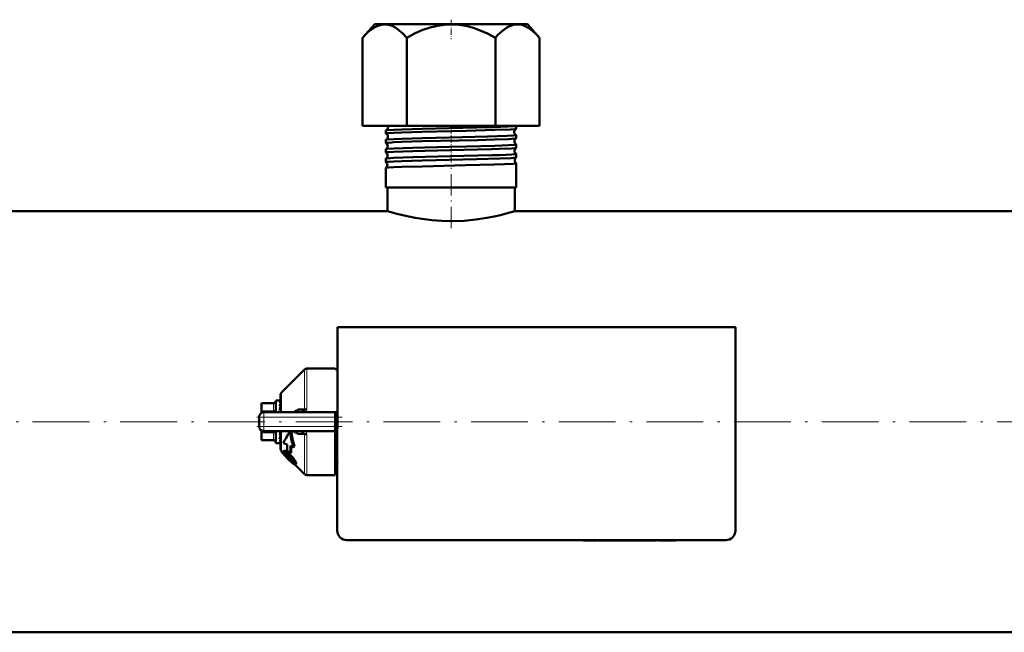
# Model space of a CAD drawing. Extents: x -1768 to 2122, y -1726 to 708.
# Tile 25 of 71: x 56 to 263, y -1670 to -1541. Entities that reach past the tile are written whole.
import ezdxf

# ---------------------------------------------------------------- set-up
doc = ezdxf.new("R2010")
doc.units = 0
doc.linetypes.add('DASHDOT', pattern=[18.5, 12, -3, 0.5, -3])

msp = doc.modelspace()

# ---------------------------------------------------------------- linework, layer by layer
at = {"color": 7, "lineweight": 50}
for p, q in [((130.44, -1541.65), (127.88, -1544.52)), ((160.72, -1541.65), (130.44, -1541.65)), ((162.69, -1541.65), (160.72, -1541.65)), ((162.69, -1541.65), (165.25, -1544.52)), ((127.88, -1563.15), (127.88, -1544.52)), ((137.22, -1563.15), (137.22, -1544.52)), ((155.91, -1563.15), (155.91, -1544.52)), ((165.25, -1563.15), (165.25, -1544.52)), ((127.88, -1563.15), (137.22, -1563.15)), ((132.81, -1564.74), (132.81, -1564.1)), ((137.22, -1563.15), (155.91, -1563.15)), ((155.91, -1563.15), (165.25, -1563.15)), ((160.32, -1563.73), (160.32, -1563.15)), ((132.81, -1566.76), (132.81, -1566.09)), ((160.32, -1565.75), (160.32, -1565.1)), ((132.81, -1568.78), (132.81, -1568.07)), ((160.32, -1567.77), (160.32, -1567.08)), ((132.81, -1570.8), (132.81, -1570.05)), ((160.32, -1569.79), (160.32, -1569.06)), ((132.81, -1576.15), (132.81, -1572.03)), ((160.32, -1576.15), (160.32, -1571.04)), ((134.49, -1576.15), (132.81, -1576.15)), ((133.12, -1581.15), (133.12, -1576.15)), ((160.32, -1576.15), (134.49, -1576.15)), ((160.02, -1581.15), (160.02, -1576.15)), ((133.12, -1581.15), (-73.28, -1581.15)), ((366.42, -1581.15), (160.02, -1581.15)), ((122.57, -1605.6), (122.56, -1648.6)), ((206.57, -1605.6), (122.57, -1605.6)), ((206.56, -1648.6), (206.57, -1605.6)), ((116.1, -1614.35), (122.07, -1614.35)), ((122.07, -1614.53), (122.07, -1614.35)), ((110.77, -1619.39), (115.61, -1614.56)), ((122.57, -1614.53), (122.07, -1614.53)), ((110.57, -1623.6), (110.57, -1619.89)), ((106.57, -1621.71), (106.57, -1621.85)), ((109.07, -1621.71), (106.57, -1621.71)), ((106.57, -1623.29), (106.57, -1621.85)), ((109.57, -1621.1), (109.57, -1623.6)), ((110.39, -1621.1), (109.57, -1621.1)), ((110.39, -1621.1), (110.39, -1621.1)), ((110.57, -1621.1), (110.39, -1621.1)), ((110.57, -1621.25), (110.39, -1621.25)), ((110.57, -1621.67), (110.39, -1621.67)), ((110.57, -1622.34), (110.39, -1622.34)), ((110.57, -1622.07), (110.55, -1622.34)), ((110.57, -1622.15), (110.56, -1622.34)), ((110.56, -1622.19), (110.57, -1622.21)), ((106.07, -1626.6), (106.07, -1624.6)), ((106.21, -1624.08), (106.23, -1624.06)), ((106.57, -1623.29), (106.57, -1623.74)), ((107.07, -1623.6), (122.07, -1623.6)), ((110.57, -1623.22), (110.39, -1623.22)), ((110.51, -1623.6), (110.57, -1623.33)), ((110.57, -1622.75), (110.54, -1623.22)), ((110.55, -1623), (110.57, -1623.06)), ((110.57, -1623.53), (110.56, -1623.6)), ((114.2, -1623.03), (115.61, -1623.02)), ((114.4, -1623.6), (114.38, -1623.6)), ((122.07, -1623.6), (122.07, -1624.6)), ((122.07, -1623.6), (122.57, -1623.6)), ((122.07, -1624.6), (122.07, -1626.6)), ((122.07, -1626.6), (122.07, -1627.6)), ((106.21, -1627.13), (106.22, -1627.14)), ((106.57, -1627.54), (106.57, -1627.47)), ((106.57, -1627.91), (106.57, -1627.54)), ((106.57, -1629.35), (106.57, -1627.91)), ((107.07, -1627.6), (122.07, -1627.6)), ((109.57, -1627.6), (109.57, -1627.85)), ((109.57, -1627.85), (109.57, -1630.1)), ((110.57, -1628.49), (110.39, -1628.49)), ((110.53, -1627.85), (110.57, -1627.66)), ((110.57, -1628.21), (110.53, -1627.82)), ((110.57, -1628.08), (110.55, -1627.76)), ((110.57, -1628.88), (110.55, -1628.65)), ((110.57, -1628.78), (110.56, -1628.62)), ((110.57, -1631.32), (110.57, -1627.6)), ((112.88, -1627.84), (112.64, -1627.6)), ((115.61, -1628.19), (114.2, -1628.17)), ((114.41, -1627.6), (114.38, -1627.6)), ((115.61, -1628.19), (115.61, -1628.15)), ((122.07, -1636.85), (122.07, -1627.6)), ((106.57, -1629.35), (106.57, -1629.49)), ((109.07, -1629.49), (106.57, -1629.49)), ((110.49, -1630.1), (109.57, -1630.1)), ((110.57, -1629.26), (110.39, -1629.26)), ((110.57, -1629.8), (110.39, -1629.8)), ((110.57, -1630.07), (110.39, -1630.07)), ((111.97, -1630.43), (111.17, -1630.12)), ((112.7, -1630.71), (113.35, -1630.95)), ((113.53, -1630.77), (113.35, -1630.95)), ((111.16, -1632.2), (110.77, -1631.81)), ((111.3, -1631.77), (111.15, -1631.92)), ((111.57, -1632.63), (111.44, -1632.36)), ((111.46, -1632.65), (111.44, -1632.67)), ((111.46, -1632.65), (111.44, -1632.67)), ((112.69, -1632.22), (111.97, -1631.7)), ((112.85, -1632.05), (112.69, -1632.22)), ((112.35, -1633.5), (112.33, -1633.48)), ((112.47, -1633.33), (112.49, -1633.36)), ((113.25, -1634.3), (112.76, -1633.9)), ((112.9, -1633.75), (113.33, -1634.11)), ((115.61, -1636.65), (113.64, -1634.68)), ((113.83, -1634.52), (113.68, -1634.67)), ((122.07, -1634.12), (122.07, -1634.35)), ((122.54, -1634.12), (122.07, -1634.12)), ((116.1, -1636.85), (122.07, -1636.85)), ((122.56, -1636.67), (122.07, -1636.67)), ((124.56, -1650.6), (204.56, -1650.6)), ((174.49, -1650.6), (174.49, -1650.7)), ((176, -1650.7), (174.49, -1650.7)), ((176, -1650.6), (176, -1650.7)), ((176, -1650.7), (177.35, -1650.7)), ((177.35, -1650.6), (177.35, -1650.7)), ((177.56, -1650.7), (177.56, -1650.6)), ((177.56, -1650.7), (178.32, -1650.7)), ((178.32, -1650.6), (178.32, -1650.7)), ((178.32, -1650.7), (182.89, -1650.7)), ((182.89, -1650.6), (182.89, -1650.7)), ((185.36, -1650.7), (182.89, -1650.7)), ((185.35, -1650.6), (185.35, -1650.7)), ((186.08, -1650.7), (185.35, -1650.7)), ((186.08, -1650.6), (186.08, -1650.7)), ((186.08, -1650.7), (189.01, -1650.7)), ((189.01, -1650.6), (189.01, -1650.7)), ((189.67, -1650.7), (189.01, -1650.7)), ((189.67, -1650.6), (189.67, -1650.7)), ((189.93, -1650.7), (189.67, -1650.7)), ((189.93, -1650.6), (189.93, -1650.7)), ((190.3, -1650.6), (190.3, -1650.7)), ((191.61, -1650.7), (190.3, -1650.7)), ((191.61, -1650.6), (191.61, -1650.7)), ((192.63, -1650.7), (191.61, -1650.7)), ((192.63, -1650.6), (192.63, -1650.7)), ((193.94, -1650.7), (192.63, -1650.7)), ((193.94, -1650.6), (193.94, -1650.7)), ((622.57, -1670.05), (-329.43, -1670.05))]:
    msp.add_line(p, q, dxfattribs=at)
at = {"color": 7, "linetype": 'DASHDOT', "lineweight": 18, "ltscale": 0.103622}
msp.add_line((146.57, -1540.72), (146.57, -1544.86), dxfattribs=at)
at = {"color": 7, "linetype": 'DASHDOT', "lineweight": 18, "ltscale": 0.042801}
msp.add_line((146.57, -1564.72), (146.57, -1563.01), dxfattribs=at)
at = {"color": 7, "linetype": 'DASHDOT', "lineweight": 18, "ltscale": 0.04545}
msp.add_line((146.57, -1566.75), (146.57, -1564.93), dxfattribs=at)
at = {"color": 7, "linetype": 'DASHDOT', "lineweight": 18, "ltscale": 0.046515}
msp.add_line((146.57, -1568.77), (146.57, -1566.91), dxfattribs=at)
at = {"color": 7, "linetype": 'DASHDOT', "lineweight": 18, "ltscale": 0.047739}
msp.add_line((146.57, -1570.8), (146.57, -1568.89), dxfattribs=at)
at = {"color": 7, "linetype": 'DASHDOT', "lineweight": 18, "ltscale": 0.373285}
msp.add_line((146.57, -1584.71), (146.57, -1569.78), dxfattribs=at)
at = {"color": 7, "lineweight": 18}
for p, q in [((116.1, -1614.35), (116.1, -1622.97)), ((115.61, -1623.02), (115.61, -1614.56)), ((110.77, -1619.39), (110.77, -1623.6)), ((109.07, -1621.85), (106.57, -1621.85)), ((109.07, -1621.71), (109.07, -1621.85)), ((109.07, -1623.29), (109.07, -1621.85)), ((107.07, -1624.6), (106.07, -1624.6)), ((106.57, -1623.29), (109.07, -1623.29)), ((107.07, -1624.6), (107.07, -1623.6)), ((107.07, -1624.6), (107.07, -1626.6)), ((122.07, -1624.6), (107.07, -1624.6)), ((109.07, -1623.29), (109.07, -1623.6)), ((107.07, -1626.6), (106.07, -1626.6)), ((107.07, -1626.6), (122.07, -1626.6)), ((107.07, -1627.6), (107.07, -1626.6)), ((109.07, -1627.91), (106.57, -1627.91)), ((109.07, -1627.6), (109.07, -1627.91)), ((109.07, -1629.35), (109.07, -1627.91)), ((110.77, -1631.81), (110.77, -1627.6)), ((115.61, -1636.65), (115.61, -1628.19)), ((116.1, -1628.23), (116.1, -1636.85)), ((106.57, -1629.35), (109.07, -1629.35)), ((109.07, -1629.35), (109.07, -1629.49)), ((111.53, -1631.75), (111.38, -1631.9)), ((111.53, -1632.27), (111.44, -1632.36)), ((111.72, -1632.48), (111.57, -1632.63)), ((112.03, -1632.87), (111.88, -1633.01)), ((112.29, -1632.24), (112.14, -1632.4)), ((113.07, -1633.06), (112.92, -1633.21)), ((112.47, -1633.33), (112.33, -1633.48)), ((112.9, -1633.75), (112.76, -1633.9)), ((113.36, -1634.19), (113.25, -1634.3)), ((113.62, -1633.85), (113.47, -1634)), ((113.85, -1634.39), (113.7, -1634.54))]:
    msp.add_line(p, q, dxfattribs=at)
at = {"color": 7, "linetype": 'DASHDOT', "lineweight": 18, "ltscale": 0.45}
msp.add_line((105.57, -1624.6), (123.57, -1624.6), dxfattribs=at)
at = {"color": 7, "linetype": 'DASHDOT', "lineweight": 18, "ltscale": 0.060016}
msp.add_line((107.07, -1624.4), (107.07, -1626.8), dxfattribs=at)
at = {"color": 7, "linetype": 'DASHDOT', "lineweight": 18}
msp.add_line((717.77, -1625.6), (-424.63, -1625.6), dxfattribs=at)
at = {"color": 7, "linetype": 'DASHDOT', "lineweight": 18, "ltscale": 0.450015}
msp.add_line((123.57, -1626.6), (105.56, -1626.6), dxfattribs=at)
at = {"color": 7, "linetype": 'DASHDOT', "lineweight": 18, "ltscale": 0.003015}
msp.add_line((179.61, -1650.59), (179.61, -1650.71), dxfattribs=at)
at = {"color": 7, "linetype": 'DASHDOT', "lineweight": 18, "ltscale": 0.003018}
msp.add_line((182.91, -1650.59), (182.91, -1650.71), dxfattribs=at)
at = {"color": 7, "lineweight": 50}
for points in [[(127.88, -1544.52), (128.76, -1543.6), (129.59, -1542.89), (130.36, -1542.36), (131.1, -1542), (131.86, -1541.78), (132.61, -1541.71), (133.36, -1541.8), (134.12, -1542.05), (134.91, -1542.46), (135.63, -1542.98), (136.4, -1543.66), (137.22, -1544.52)], [(137.22, -1544.52), (138.99, -1543.6), (140.63, -1542.89), (142.18, -1542.36), (143.67, -1542), (145.19, -1541.78), (146.68, -1541.71), (148.18, -1541.8), (149.7, -1542.05), (151.27, -1542.46), (152.73, -1542.98), (154.26, -1543.66), (155.91, -1544.52)], [(160.77, -1541.72), (160.23, -1541.73), (159.69, -1541.82), (159.14, -1541.99), (158.72, -1542.18), (158.29, -1542.42), (157.4, -1543.06), (156.44, -1543.94), (155.91, -1544.52)], [(160.77, -1541.72), (161.49, -1541.82), (162.22, -1542.08), (162.98, -1542.49), (163.77, -1543.07), (164.61, -1543.84), (165.25, -1544.52)], [(132.83, -1564.09), (132.88, -1564.07), (133.1, -1564.04), (134.49, -1563.95)], [(134.49, -1563.95), (136.14, -1563.88), (140.46, -1563.75), (151.94, -1563.48), (155.55, -1563.38), (158.58, -1563.27), (159.88, -1563.19), (160.21, -1563.15)], [(134.49, -1564.58), (136.14, -1564.51), (140.46, -1564.38), (149.85, -1564.16), (155.76, -1564), (159.09, -1563.87), (160.02, -1563.8), (160.25, -1563.76), (160.31, -1563.75)], [(132.81, -1564.74), (132.81, -1564.74), (132.81, -1564.73), (132.81, -1564.73), (132.83, -1564.72), (133, -1564.68), (133.35, -1564.65), (134.49, -1564.58)], [(132.82, -1566.07), (132.87, -1566.06), (133.08, -1566.03), (134.49, -1565.93)], [(134.49, -1565.93), (136.15, -1565.86), (140.48, -1565.74), (146.25, -1565.6), (154.23, -1565.41), (158.39, -1565.27), (159.71, -1565.19), (160.26, -1565.13), (160.3, -1565.11), (160.32, -1565.11), (160.32, -1565.1), (160.32, -1565.1), (160.32, -1565.1)], [(134.49, -1566.6), (136.14, -1566.53), (140.46, -1566.4), (152.14, -1566.12), (155.78, -1566.02), (158.7, -1565.91), (160.04, -1565.81), (160.26, -1565.78), (160.31, -1565.76)], [(132.81, -1566.76), (132.81, -1566.75), (132.81, -1566.75), (132.81, -1566.75), (132.83, -1566.74), (133.04, -1566.7), (134.06, -1566.62), (134.49, -1566.6)], [(132.81, -1568.78), (132.81, -1568.78), (132.81, -1568.77), (132.81, -1568.77), (132.83, -1568.76), (133, -1568.72), (133.35, -1568.69), (134.49, -1568.62)], [(132.82, -1568.06), (132.88, -1568.04), (133.16, -1568), (134.49, -1567.91)], [(134.49, -1567.91), (138.44, -1567.77), (146.2, -1567.58), (149.82, -1567.5), (155.8, -1567.34), (158.67, -1567.24), (160.04, -1567.14), (160.28, -1567.1), (160.32, -1567.09), (160.32, -1567.08), (160.32, -1567.08)], [(134.49, -1568.62), (138.5, -1568.47), (146.32, -1568.28), (155.09, -1568.06), (156.76, -1568), (159.32, -1567.89), (160.05, -1567.83), (160.27, -1567.8), (160.31, -1567.78)], [(132.81, -1570.8), (132.81, -1570.8), (132.81, -1570.79), (132.81, -1570.79), (132.83, -1570.78), (133, -1570.75), (133.35, -1570.71), (134.49, -1570.64)], [(132.82, -1570.04), (132.86, -1570.02), (133.06, -1569.99), (134.49, -1569.89)], [(134.49, -1569.89), (138.49, -1569.75), (146.39, -1569.56), (155.15, -1569.34), (156.82, -1569.29), (159.35, -1569.18), (160.06, -1569.12), (160.3, -1569.08), (160.32, -1569.07), (160.32, -1569.07), (160.32, -1569.06), (160.32, -1569.06)], [(134.49, -1570.64), (136.15, -1570.57), (140.48, -1570.44), (151.93, -1570.17), (156.92, -1570.02), (159.22, -1569.92), (160.15, -1569.84), (160.28, -1569.81), (160.32, -1569.8)], [(132.81, -1572.02), (132.82, -1572.01), (132.86, -1572), (133.4, -1571.93), (134.49, -1571.87)], [(134.49, -1571.87), (136.15, -1571.8), (140.48, -1571.68), (149.7, -1571.46), (155.75, -1571.3), (157.82, -1571.23), (159.67, -1571.14), (160.25, -1571.07), (160.3, -1571.06), (160.32, -1571.05), (160.32, -1571.04), (160.32, -1571.04), (160.32, -1571.04)], [(160.02, -1581.15), (158.19, -1581.67), (157.02, -1581.96), (155.65, -1582.27), (154.12, -1582.57), (151.8, -1582.91), (149.33, -1583.15), (146.78, -1583.23), (144.61, -1583.19), (142.48, -1583.04), (140.44, -1582.79), (138.99, -1582.56), (137.63, -1582.3), (136.02, -1581.94), (135.09, -1581.71), (133.12, -1581.15)], [(114.2, -1623.03), (114.16, -1623.21), (114.08, -1623.37), (113.98, -1623.49), (113.84, -1623.58), (113.72, -1623.6)], [(115.61, -1623.02), (115.61, -1623.07), (115.58, -1623.18), (115.5, -1623.29), (115.39, -1623.37), (115.12, -1623.5), (114.89, -1623.56), (114.4, -1623.6)], [(112.62, -1627.6), (112.74, -1628.75), (112.99, -1629.86), (113.35, -1630.95)], [(112.88, -1627.84), (113, -1628.84), (113.22, -1629.81), (113.53, -1630.77)], [(114.2, -1628.17), (114.16, -1628), (114.08, -1627.83), (113.98, -1627.71), (113.84, -1627.63), (113.72, -1627.6)], [(110.8, -1631.84), (110.88, -1632.02), (111.07, -1632.26), (111.44, -1632.67)], [(111.12, -1632.07), (111.13, -1631.96), (111.15, -1631.92)], [(111.63, -1632.84), (111.33, -1632.48), (111.15, -1632.18), (111.12, -1632.07)], [(111.15, -1631.92), (111.19, -1631.9), (111.32, -1631.89), (111.38, -1631.9)], [(111.3, -1631.77), (111.35, -1631.74), (111.4, -1631.73), (111.53, -1631.75)], [(111.38, -1631.9), (111.72, -1632.07), (112.14, -1632.4)], [(111.46, -1632.29), (111.49, -1632.27), (111.52, -1632.27), (111.6, -1632.29)], [(111.53, -1631.75), (111.8, -1631.87), (112.11, -1632.09), (112.29, -1632.24)], [(111.6, -1632.29), (111.74, -1632.36), (111.97, -1632.52), (112.12, -1632.65)], [(112.87, -1634.1), (112.22, -1633.47), (111.63, -1632.84)], [(113.37, -1634.32), (113.36, -1634.33), (113.35, -1634.33), (113.32, -1634.33), (113.25, -1634.3)], [(113.64, -1634.68), (113.56, -1634.66), (113.35, -1634.53)], [(113.47, -1634), (113.61, -1634.28), (113.7, -1634.54)], [(113.62, -1633.85), (113.8, -1634.22), (113.85, -1634.39)], [(113.7, -1634.54), (113.7, -1634.61), (113.7, -1634.64), (113.68, -1634.67)], [(113.85, -1634.39), (113.85, -1634.47), (113.84, -1634.51), (113.83, -1634.52)]]:
    msp.add_lwpolyline(points, dxfattribs=at)
at = {"color": 7, "lineweight": 18}
for points in [[(113.24, -1623.6), (113.49, -1623.33), (113.8, -1623.13), (114, -1623.06), (114.2, -1623.03)], [(115.87, -1623.6), (116.01, -1623.37), (116.09, -1623.11), (116.1, -1622.97)], [(114.2, -1628.17), (113.94, -1628.13), (113.69, -1628.02), (113.45, -1627.84), (113.24, -1627.6)], [(115.61, -1628.15), (115.58, -1628.04), (115.48, -1627.9)]]:
    msp.add_lwpolyline(points, dxfattribs=at)
at = {"color": 7, "lineweight": 50}
for centre, radius, start, end in [((132.83, -1564.11), 0.0275, 100.1025, 157.4393), ((132.53, -1563.42), 0.734, 293.882, 1.2991), ((132.52, -1563.41), 0.742, 1.0337, 20.6854), ((160.62, -1564.42), 0.735, 177.9935, 244.8014), ((160.62, -1564.41), 0.734, 115.2193, 178.4369), ((160.3, -1563.72), 0.0253, 282.0505, 339.617), ((132.83, -1564.73), 0.0228, 198.2364, 255.9713), ((132.83, -1566.1), 0.0223, 103.9259, 161.4897), ((132.49, -1565.41), 0.735, 0.8409, 63.4363), ((132.49, -1565.42), 0.735, 296.5402, 1.2418), ((160.66, -1566.41), 0.735, 117.9529, 178.3925), ((160.66, -1566.42), 0.736, 178.0437, 242.0634), ((160.3, -1565.11), 0.0246, 20.4216, 77.9906), ((160.3, -1565.74), 0.0209, 286.0976, 343.4988), ((132.82, -1566.75), 0.0192, 194.8125, 251.7203), ((132.82, -1568.08), 0.0186, 108.1404, 164.9916), ((132.46, -1567.41), 0.736, 0.8882, 60.6145), ((132.46, -1567.42), 0.736, 299.3516, 1.2089), ((160.69, -1568.42), 0.737, 178.0896, 239.1594), ((160.69, -1568.41), 0.737, 120.8491, 178.3603), ((160.31, -1567.09), 0.0202, 16.6342, 73.9397), ((160.31, -1567.76), 0.0177, 290.3516, 346.673), ((132.82, -1568.77), 0.0165, 191.9035, 247.4548), ((132.82, -1570.05), 0.0158, 112.5136, 168.073), ((132.42, -1569.41), 0.737, 0.9273, 57.6413), ((132.42, -1569.42), 0.738, 302.3238, 1.1689), ((160.73, -1570.41), 0.738, 123.884, 178.3248), ((160.73, -1570.42), 0.738, 178.1124, 236.129), ((160.31, -1569.06), 0.0171, 13.4077, 69.6971), ((160.31, -1569.79), 0.0154, 294.8823, 349.4667), ((132.82, -1570.8), 0.0145, 189.3133, 242.8736), ((132.39, -1571.41), 0.738, 0.9482, 54.5414), ((132.38, -1571.41), 0.738, 305.4326, 1.1357), ((132.82, -1572.03), 0.0138, 117.0359, 170.5143), ((160.31, -1571.04), 0.0148, 10.6799, 65.3769), ((116.1, -1615.05), 0.7, 90, 135.0001), ((111.27, -1619.89), 0.7, 134.9999, 180), ((109.07, -1621.21), 0.5, 270, 0), ((112.4, -1622.35), 2.12, 149.937, 161.4377), ((118.12, -1624.26), 7.97, 161.514, 166.0431), ((131.18, -1627.48), 21.23, 166.2469, 168.4153), ((107.07, -1624.6), 1, 90, 180), ((107.07, -1624.6), 1.01, 166.244, 179.8165), ((107.07, -1626.6), 1, 180, 270), ((83.97, -1622.47), 27.1, 347.1687, 348.5557), ((99.52, -1626.04), 11.33, 343.5128, 347.0112), ((114.38, -1630.63), 3.03, 82.3564, 89.3919), ((114.53, -1629.51), 1.9, 70.7218, 82.4764), ((114.85, -1628.66), 0.984, 50.4733, 72.0027), ((109.07, -1629.99), 0.5, 360, 90), ((107.22, -1628.33), 3.49, 335.1832, 343.3292), ((110.49, -1629.95), 0.155, 270.6792, 298.2527), ((138.15, -1631.01), 26.18, 178.7392, 181.523), ((140.76, -1631.72), 28.08, 177.9317, 181.0127), ((140.67, -1631.88), 27.82, 177.7164, 180.3616), ((111.27, -1631.32), 0.7, 180, 225), ((111.52, -1632.34), 0.0844, 142.2281, 195.7671), ((114.96, -1630.19), 4.18, 215.657, 222.4501), ((112.51, -1631.91), 0.981, 203.2204, 215.8096), ((115.08, -1630.08), 4.13, 215.4797, 222.3545), ((120.16, -1625.58), 11.13, 221.9286, 225.2511), ((120.25, -1625.5), 11.04, 221.8785, 225.2264), ((107.75, -1637.49), 6.52, 42.4528, 47.9041), ((107.2, -1637.89), 7.39, 39.3275, 48.0594), ((107.48, -1637.61), 7.21, 39.1321, 48.0819), ((108.91, -1636.53), 5.42, 29.6206, 39.8675), ((123.55, -1622.3), 15.84, 224.9939, 227.0554), ((123.5, -1622.35), 15.56, 224.9836, 227.0806), ((107.14, -1638.16), 7.42, 39.484, 43.089), ((108.55, -1637.01), 5.6, 35.2108, 39.5692), ((117.75, -1629.04), 7.03, 226.012, 231.2417), ((108.71, -1636.75), 5.5, 29.9208, 40.0187), ((110.94, -1635.35), 2.7, 28.5022, 35.6368), ((112.66, -1634.43), 0.739, 13.9092, 29.7326), ((113.3, -1634.28), 0.0808, 328.1442, 19.7741), ((113.64, -1634.62), 0.0613, 264.0848, 312.0786), ((121.57, -1634.35), 1, 1.0945, 60.0009), ((116.1, -1636.15), 0.7, 224.9999, 270), ((124.56, -1648.6), 2, 179.9994, 269.9994), ((204.56, -1648.6), 2, 269.9994, 359.9994)]:
    msp.add_arc(centre, radius, start, end, dxfattribs=at)
at = {"color": 7, "lineweight": 18}
for centre, radius, start, end in [((115.04, -1628.27), 1.07, 20.5241, 38.5885), ((115.13, -1628.23), 0.975, 359.9298, 20.3824), ((123.39, -1637.94), 5.04, 99.4185, 105.2335)]:
    msp.add_arc(centre, radius, start, end, dxfattribs=at)
for centre, major_axis, ratio, start_param, end_param in [((109.07, -1621.42), (0.5, 0), 0.866025, 4.712389, 6.283185), ((109.07, -1622.86), (0.5, 0), 0.866025, 4.712389, 6.283185), ((109.07, -1628.34), (0.5, 0), 0.866025, 0, 1.570796), ((109.07, -1629.79), (0.5, 0), 0.866025, 0, 1.570796), ((121.57, -1634.29), (1, 0), 0.993448, 0.019286, 1.047213)]:
    msp.add_ellipse(centre, major_axis=major_axis, ratio=ratio, start_param=start_param, end_param=end_param, dxfattribs=at)
at = {"color": 7, "lineweight": 50}
for centre, major_axis, ratio, start_param, end_param in [((110.48, -1624.41), (-0.12, -3.31), 0.202133, 3.189895, 3.45), ((116.1, -1623.13), (0.7, 0), 0.234012, 1.570796, 2.356196), ((259.14, -1497.36), (148.2, 134.83), 0.055003, 2.933543, 3.01653), ((116.1, -1628.07), (-0.7, 0), 0.234017, 0.785397, 1.570796), ((110.48, -1626.77), (-0.19, -3.33), 0.196372, 0.14867, 0.408775)]:
    msp.add_ellipse(centre, major_axis=major_axis, ratio=ratio, start_param=start_param, end_param=end_param, dxfattribs=at)

doc.saveas('drawing.dxf')
